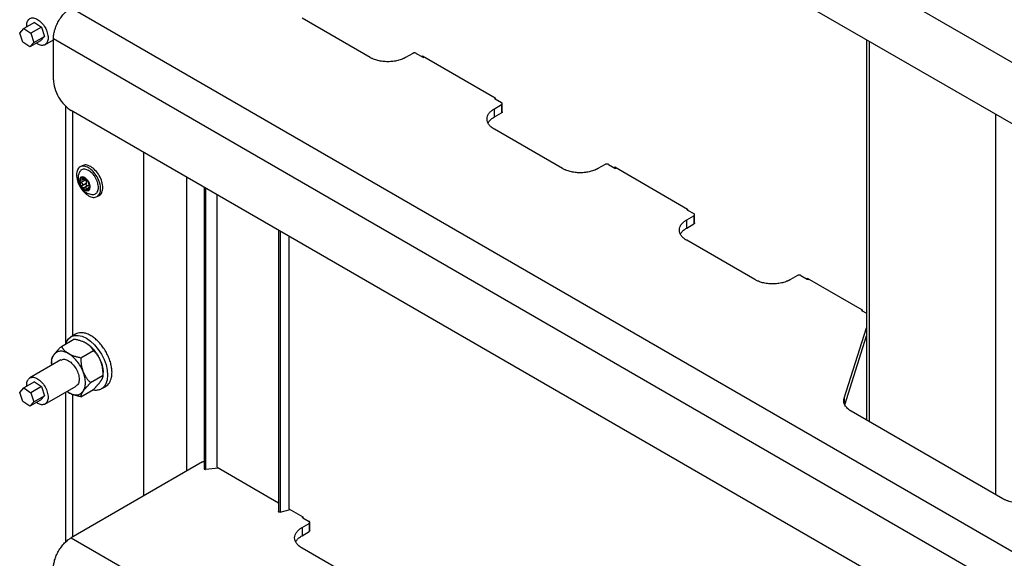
# Model space of a CAD drawing. Header units: millimetres. Extents: x -3787 to 418, y -511 to 3927.
# Tile 74 of 87: x -430 to -38, y 2704 to 2918. Entities that reach past the tile are written whole.
import ezdxf

# ---------------------------------------------------------------- set-up
doc = ezdxf.new("R2010")
doc.units = ezdxf.units.MM

msp = doc.modelspace()

# ---------------------------------------------------------------- linework, layer by layer
at = {"color": 7, "linetype": 'Continuous', "lineweight": 25}
for p, q in [((-416.46, 3121.65), (232.66, 2746.92)), ((225.59, 2726.51), (-409.39, 3093.08)), ((-409.39, 2922.96), (239.73, 2548.23)), ((-424.05, 2917.16), (-428.29, 2914.72)), ((-424.05, 2917.16), (-421.23, 2915.29)), ((-290.36, 2903.23), (-317.47, 2918.88)), ((-429.89, 2912.94), (-428.29, 2914.72)), ((-428.29, 2914.72), (-425.47, 2912.84)), ((-421.23, 2915.29), (-425.47, 2912.84)), ((-421.23, 2915.29), (-420.01, 2911.64)), ((-428.67, 2909.29), (-429.89, 2912.94)), ((-425.85, 2907.41), (-428.67, 2909.29)), ((-421.6, 2909.86), (-425.85, 2907.41)), ((-425.47, 2912.84), (-424.25, 2909.19)), ((-424.25, 2909.19), (-420.01, 2911.64)), ((-420.01, 2911.64), (-421.6, 2909.86)), ((-419.83, 2908.32), (-416.46, 2910.26)), ((-416.46, 2910.72), (232.66, 2535.98)), ((-416.46, 2894.38), (-416.46, 2910.72)), ((-92.72, 2910.27), (-92.72, 2758.93)), ((-424.25, 2909.19), (-425.85, 2907.41)), ((-273.39, 2904.87), (-276.22, 2903.23)), ((-271.98, 2904.87), (-269.5, 2903.44)), ((-269.5, 2903.85), (-240.51, 2887.11)), ((-269.5, 2903.44), (-269.5, 2903.85)), ((-269.5, 2903.44), (-269.15, 2903.23)), ((-268.79, 2903.44), (-269.15, 2903.23)), ((-240.86, 2886.9), (-240.51, 2887.11)), ((-240.86, 2886.9), (-240.51, 2886.7)), ((-240.51, 2887.11), (-240.51, 2886.7)), ((-240.51, 2886.7), (-238.04, 2885.27)), ((-411.61, 2883.87), (-411.61, 2789.16)), ((225.59, 2515.57), (-409.39, 2882.14)), ((-240.86, 2882.82), (-238.04, 2884.46)), ((-240.86, 2879.56), (-240.86, 2882.82)), ((-238.04, 2884.46), (-238.04, 2881.19)), ((-237.74, 2881.6), (-237.74, 2884.86)), ((-240.86, 2879.56), (-238.04, 2881.19)), ((-213.76, 2859.01), (-240.86, 2874.66)), ((-380.4, 2728.76), (-380.4, 2865.4)), ((-405.01, 2860.12), (-405.86, 2859.63)), ((-196.79, 2860.64), (-199.62, 2859.01)), ((-195.37, 2860.64), (-192.9, 2859.22)), ((-192.9, 2859.63), (-163.91, 2842.89)), ((-192.9, 2859.22), (-192.9, 2859.63)), ((-192.9, 2859.22), (-192.55, 2859.01)), ((-192.19, 2859.21), (-192.55, 2859.01)), ((-404.98, 2854.48), (-404.18, 2854.95)), ((-403.35, 2854.57), (-403.33, 2854.58)), ((-363.43, 2855.6), (-363.43, 2738.56)), ((-403.85, 2854.34), (-405.41, 2853.44)), ((-404.96, 2852.27), (-403.4, 2853.17)), ((-402.65, 2852.29), (-404.23, 2851.38)), ((-402.03, 2851.79), (-402.33, 2851.62)), ((-356.47, 2851.59), (-356.47, 2739.56)), ((-399.06, 2847.85), (-398.21, 2848.34)), ((-351.31, 2740.13), (-351.31, 2848.61)), ((-164.26, 2842.68), (-163.91, 2842.88)), ((-164.26, 2842.68), (-163.91, 2842.48)), ((-163.91, 2842.89), (-163.91, 2842.48)), ((-164.26, 2838.6), (-161.43, 2840.23)), ((-163.91, 2842.48), (-161.43, 2841.05)), ((-161.43, 2840.23), (-161.43, 2836.97)), ((-161.14, 2837.38), (-161.14, 2840.64)), ((-164.26, 2835.33), (-164.26, 2838.6)), ((-164.26, 2835.33), (-161.43, 2836.97)), ((-326.83, 2834.48), (-326.83, 2722.5)), ((-322.68, 2832.08), (-322.68, 2723.6)), ((-137.16, 2814.79), (-164.26, 2830.44)), ((-120.18, 2816.42), (-123.01, 2814.79)), ((-118.77, 2816.42), (-116.3, 2815)), ((-116.3, 2815.4), (-94.38, 2802.75)), ((-116.3, 2815), (-116.3, 2815.4)), ((-116.3, 2815), (-115.94, 2814.79)), ((-115.59, 2814.99), (-115.94, 2814.79)), ((-94.73, 2802.54), (-94.38, 2802.74)), ((-94.73, 2802.54), (-94.38, 2802.34)), ((-94.38, 2802.75), (-94.38, 2802.34)), ((-94.38, 2802.34), (-92.72, 2801.38)), ((-101.57, 2767.56), (-92.72, 2795.66)), ((-407.61, 2793.09), (-409.38, 2792.07)), ((-101.34, 2765.01), (-92.72, 2792.39)), ((-413.29, 2788.2), (-408.3, 2791.08)), ((-405.53, 2783.72), (-400.54, 2786.6)), ((-413.45, 2782.8), (-425.83, 2775.65)), ((-417.17, 2782.68), (-417.17, 2781.47)), ((-396.66, 2776.6), (-401.66, 2773.72)), ((-396.66, 2776.6), (-396.66, 2777.81)), ((-424.05, 2774.11), (-428.29, 2771.66)), ((-421.23, 2772.23), (-425.47, 2769.78)), ((-424.05, 2774.11), (-421.23, 2772.23)), ((-421.23, 2772.23), (-420.01, 2768.58)), ((-419.83, 2765.26), (-407.45, 2772.4)), ((-397.38, 2771.29), (-395.61, 2772.31)), ((-429.89, 2769.88), (-428.29, 2771.66)), ((-428.67, 2766.23), (-429.89, 2769.88)), ((-428.29, 2771.66), (-425.47, 2769.78)), ((-425.47, 2769.78), (-424.25, 2766.13)), ((-424.25, 2766.13), (-420.01, 2768.58)), ((-420.01, 2768.58), (-421.6, 2766.8)), ((-411.61, 2770), (-411.61, 2710.29)), ((-410.45, 2769.84), (-411.09, 2770.31)), ((-405.53, 2768.2), (-400.54, 2771.09)), ((-425.85, 2764.36), (-428.67, 2766.23)), ((-421.6, 2766.8), (-425.85, 2764.36)), ((-424.25, 2766.13), (-425.85, 2764.36)), ((-38.33, 2727.53), (-98.8, 2762.44)), ((-357.07, 2742.23), (-409.39, 2712.02)), ((-350.71, 2739.78), (-355.89, 2739.27)), ((-351.31, 2740.13), (-326.83, 2726)), ((-326.12, 2722.19), (-322.2, 2723.33)), ((-322.68, 2723.6), (-317.11, 2720.39)), ((-317.47, 2720.19), (-317.11, 2720.39)), ((-317.47, 2720.19), (-317.11, 2719.98)), ((-317.47, 2716.1), (-314.64, 2717.74)), ((-317.11, 2720.39), (-317.11, 2719.98)), ((-317.11, 2719.98), (-314.64, 2718.55)), ((-314.64, 2717.74), (-314.64, 2714.47)), ((-314.35, 2714.88), (-314.35, 2718.15)), ((-317.47, 2716.1), (-317.47, 2712.84)), ((-317.47, 2712.84), (-314.64, 2714.47)), ((-409.39, 2712.02), (239.73, 2337.29)), ((-290.36, 2692.29), (-317.47, 2707.94))]:
    msp.add_line(p, q, dxfattribs=at)
at = {"color": 8, "linetype": 'Continuous', "lineweight": 25}
for p, q in [((-91.55, 2758.25), (-91.55, 2909.59)), ((-408.68, 2792.48), (-408.68, 2881.73)), ((-41.34, 2880.61), (-41.34, 2729.27)), ((-404.61, 2855.24), (-404.96, 2855.03)), ((-403.33, 2850.85), (-402.51, 2851.33)), ((-355.89, 2851.25), (-355.89, 2739.27)), ((-326.12, 2834.06), (-326.12, 2722.19)), ((-408.68, 2712.43), (-408.68, 2769.08)), ((-101.57, 2767.56), (-101.57, 2765.72))]:
    msp.add_line(p, q, dxfattribs=at)
at = {"color": 7, "linetype": 'Continuous', "lineweight": 25, "flags": 128}
msp.add_lwpolyline([(-411.43, 2789.27), (-411.19, 2790.01), (-410.4, 2791.24), (-409.33, 2792.1), (-408.04, 2792.56), (-406.57, 2792.6), (-404.97, 2792.22), (-403.31, 2791.44), (-401.66, 2790.28), (-400.07, 2788.79), (-398.61, 2787.03), (-397.33, 2785.07), (-396.29, 2782.97), (-395.52, 2780.82), (-395.05, 2778.71), (-394.9, 2776.71), (-395.07, 2774.9), (-395.07, 2774.9)], dxfattribs=at)
at = {"color": 7, "linetype": 'Continuous', "lineweight": 25}
for points, knots in [([(-416.46, 2910.72), (-416.46, 2910.8), (-416.46, 2910.97), (-416.45, 2911.22), (-416.43, 2911.48), (-416.41, 2911.74), (-416.38, 2912), (-416.32, 2912.46), (-416.2, 2913.13), (-415.97, 2914.02), (-415.68, 2914.93), (-415.19, 2916.17), (-414.43, 2917.71), (-413.48, 2919.14), (-412.65, 2920.18), (-412.01, 2920.89), (-411.35, 2921.53), (-410.76, 2922.02), (-410.25, 2922.41), (-409.82, 2922.7), (-409.54, 2922.88), (-409.39, 2922.96)], [0, 0, 0, 0, 0.019453, 0.038872, 0.058275, 0.077679, 0.097104, 0.116567, 0.178313, 0.240094, 0.304415, 0.368769, 0.500007, 0.631244, 0.695565, 0.75992, 0.821667, 0.883447, 0.922314, 0.961117, 1, 1, 1, 1]), ([(-426.99, 2915.47), (-427.02, 2915.97), (-427.08, 2917.13), (-426.41, 2918.41), (-425.22, 2919.09), (-423.64, 2918.95), (-422.52, 2918.19), (-421.97, 2917.81)], [0, 0, 0, 0, 0.158875, 0.369156, 0.579437, 0.789719, 1, 1, 1, 1]), ([(-421.97, 2917.81), (-421.44, 2917.31), (-420.37, 2916.29), (-419.19, 2914.17), (-418.55, 2911.99), (-418.56, 2910.03), (-419.23, 2908.61), (-420.44, 2907.95), (-421.86, 2908.04), (-422.82, 2908.67), (-423.21, 2908.93)], [0, 0, 0, 0, 0.129649, 0.259298, 0.388947, 0.518596, 0.648245, 0.777894, 0.907543, 1, 1, 1, 1]), ([(-276.22, 2903.23), (-276.29, 2903.19), (-276.44, 2903.11), (-276.66, 2902.99), (-276.89, 2902.88), (-277.13, 2902.77), (-277.37, 2902.66), (-277.8, 2902.48), (-278.44, 2902.26), (-279.32, 2902), (-280.26, 2901.8), (-281.58, 2901.6), (-283.29, 2901.5), (-285, 2901.6), (-286.32, 2901.8), (-287.26, 2902), (-288.14, 2902.26), (-288.86, 2902.51), (-289.45, 2902.76), (-289.92, 2902.99), (-290.22, 2903.15), (-290.36, 2903.23)], [0, 0, 0, 0, 0.019453, 0.038872, 0.058275, 0.077679, 0.097104, 0.116567, 0.178313, 0.240094, 0.304415, 0.368769, 0.500007, 0.631244, 0.695565, 0.75992, 0.821667, 0.883447, 0.922314, 0.961117, 1, 1, 1, 1]), ([(-271.98, 2904.87), (-272, 2904.88), (-272.05, 2904.9), (-272.12, 2904.94), (-272.2, 2904.96), (-272.32, 2905), (-272.48, 2905.03), (-272.68, 2905.04), (-272.89, 2905.03), (-273.08, 2904.99), (-273.25, 2904.94), (-273.34, 2904.89), (-273.39, 2904.87)], [0, 0, 0, 0, 0.060259, 0.120021, 0.179824, 0.240208, 0.369998, 0.50013, 0.629921, 0.760053, 0.879943, 1, 1, 1, 1]), ([(-416.46, 2894.38), (-416.46, 2893.32), (-416.28, 2892.14), (-415.57, 2889.76), (-415.05, 2888.55), (-413.74, 2886.28), (-412.95, 2885.22), (-411.24, 2883.42), (-410.32, 2882.67), (-409.39, 2882.14)], [0, 0, 0, 0, 0.25, 0.25, 0.5, 0.5, 0.75, 0.75, 1, 1, 1, 1]), ([(-240.86, 2874.66), (-240.94, 2874.7), (-241.08, 2874.78), (-241.28, 2874.91), (-241.48, 2875.05), (-241.67, 2875.18), (-241.86, 2875.33), (-242.16, 2875.57), (-242.56, 2875.94), (-242.99, 2876.45), (-243.34, 2876.99), (-243.69, 2877.75), (-243.86, 2878.74), (-243.69, 2879.73), (-243.34, 2880.49), (-242.99, 2881.03), (-242.56, 2881.54), (-242.11, 2881.96), (-241.68, 2882.3), (-241.29, 2882.57), (-241.01, 2882.74), (-240.86, 2882.82)], [0, 0, 0, 0, 0.019453, 0.038872, 0.058275, 0.077679, 0.097104, 0.116567, 0.178313, 0.240094, 0.304415, 0.368769, 0.500007, 0.631244, 0.695565, 0.75992, 0.821667, 0.883447, 0.922314, 0.961117, 1, 1, 1, 1]), ([(-238.04, 2884.46), (-238.01, 2884.47), (-237.97, 2884.49), (-237.91, 2884.54), (-237.87, 2884.58), (-237.81, 2884.65), (-237.76, 2884.75), (-237.74, 2884.86), (-237.76, 2884.98), (-237.82, 2885.09), (-237.91, 2885.19), (-237.99, 2885.24), (-238.04, 2885.27)], [0, 0, 0, 0, 0.060259, 0.120021, 0.179824, 0.240208, 0.369998, 0.50013, 0.629921, 0.760053, 0.879943, 1, 1, 1, 1]), ([(-243.33, 2877.11), (-243.24, 2877.3), (-242.98, 2877.86), (-242.16, 2878.71), (-241.3, 2879.27), (-240.86, 2879.56)], [0, 0, 0, 0, 0.210103, 0.605051, 1, 1, 1, 1]), ([(-402.46, 2859.29), (-403.09, 2859.66), (-403.72, 2859.88), (-404.88, 2859.99), (-405.42, 2859.89), (-406.31, 2859.37), (-406.66, 2858.96), (-407.14, 2857.9), (-407.27, 2857.24), (-407.27, 2855.79), (-407.14, 2854.99), (-406.66, 2853.37), (-406.31, 2852.55), (-405.42, 2851.01), (-404.88, 2850.29), (-403.72, 2849.06), (-403.09, 2848.55), (-402.46, 2848.19)], [0, 0, 0, 0, 0.125, 0.125, 0.25, 0.25, 0.375, 0.375, 0.5, 0.5, 0.625, 0.625, 0.75, 0.75, 0.875, 0.875, 1, 1, 1, 1]), ([(-402.46, 2858.25), (-402.95, 2858.47), (-403.71, 2858.81), (-404.62, 2858.78), (-405.24, 2858.55), (-405.65, 2858.24), (-405.81, 2857.96), (-405.85, 2857.89)], [0, 0, 0, 0, 0.354755, 0.545725, 0.740748, 0.935772, 1, 1, 1, 1]), ([(-401.61, 2859.78), (-402.25, 2860.08), (-403.52, 2860.66), (-404.52, 2860.3), (-405.01, 2860.12)], [0, 0, 0, 0, 0.500051, 1, 1, 1, 1]), ([(-402.46, 2848.19), (-401.83, 2847.83), (-401.2, 2847.61), (-400.04, 2847.49), (-399.51, 2847.6), (-398.62, 2848.11), (-398.26, 2848.52), (-397.78, 2849.58), (-397.65, 2850.24), (-397.65, 2851.69), (-397.78, 2852.49), (-398.26, 2854.11), (-398.62, 2854.93), (-399.51, 2856.48), (-400.04, 2857.19), (-401.2, 2858.42), (-401.83, 2858.93), (-402.46, 2859.29)], [0, 0, 0, 0, 0.125, 0.125, 0.25, 0.25, 0.375, 0.375, 0.5, 0.5, 0.625, 0.625, 0.75, 0.75, 0.875, 0.875, 1, 1, 1, 1]), ([(-398.21, 2848.34), (-398.21, 2848.34), (-397.69, 2848.44), (-397.09, 2849.49), (-396.67, 2851.36), (-397.06, 2853.79), (-398.12, 2856.23), (-399.73, 2858.44), (-400.98, 2859.34), (-401.61, 2859.78)], [0, 0, 0, 0, 0.000034, 0.166695, 0.333356, 0.500017, 0.666678, 0.833339, 1, 1, 1, 1]), ([(-199.62, 2859.01), (-199.69, 2858.97), (-199.83, 2858.89), (-200.06, 2858.77), (-200.29, 2858.65), (-200.53, 2858.54), (-200.77, 2858.44), (-201.2, 2858.26), (-201.84, 2858.03), (-202.72, 2857.78), (-203.66, 2857.58), (-204.97, 2857.38), (-206.69, 2857.28), (-208.4, 2857.38), (-209.72, 2857.58), (-210.65, 2857.78), (-211.54, 2858.03), (-212.26, 2858.29), (-212.85, 2858.54), (-213.32, 2858.77), (-213.61, 2858.93), (-213.76, 2859.01)], [0, 0, 0, 0, 0.019453, 0.038872, 0.058275, 0.077679, 0.097104, 0.116567, 0.178313, 0.240094, 0.304415, 0.368769, 0.500007, 0.631244, 0.695565, 0.75992, 0.821667, 0.883447, 0.922314, 0.961117, 1, 1, 1, 1]), ([(-195.37, 2860.64), (-195.4, 2860.66), (-195.44, 2860.68), (-195.52, 2860.71), (-195.6, 2860.74), (-195.72, 2860.77), (-195.88, 2860.8), (-196.08, 2860.82), (-196.29, 2860.8), (-196.48, 2860.77), (-196.65, 2860.72), (-196.74, 2860.67), (-196.79, 2860.64)], [0, 0, 0, 0, 0.060259, 0.120021, 0.179824, 0.240208, 0.369998, 0.50013, 0.629921, 0.760053, 0.879943, 1, 1, 1, 1]), ([(-405.86, 2857.9), (-405.88, 2857.88), (-406.15, 2857.57), (-406.43, 2856.82), (-406.68, 2855.75), (-406.67, 2854.72), (-406.52, 2853.83), (-406.24, 2852.89), (-405.92, 2852.26), (-405.72, 2851.86)], [0, 0, 0, 0, 0.015032, 0.191821, 0.372601, 0.545058, 0.675359, 0.797167, 1, 1, 1, 1]), ([(-403.95, 2855.38), (-405.14, 2856.07), (-406.11, 2855.51), (-406.11, 2852.75), (-405.14, 2851.07), (-403.95, 2850.39)], [0, 0, 0, 0, 0.5, 0.5, 1, 1, 1, 1]), ([(-405.9, 2854.01), (-405.9, 2854.05), (-405.9, 2854.13), (-405.89, 2854.24), (-405.88, 2854.34), (-405.86, 2854.45), (-405.82, 2854.6), (-405.76, 2854.79), (-405.64, 2854.99), (-405.5, 2855.16), (-405.34, 2855.27), (-405.2, 2855.34), (-405.07, 2855.38), (-404.97, 2855.39), (-404.92, 2855.4)], [0, 0, 0, 0, 0.049249, 0.098316, 0.147332, 0.196427, 0.245731, 0.372789, 0.500023, 0.627081, 0.754315, 0.836273, 0.917965, 1, 1, 1, 1]), ([(-405.41, 2854.39), (-405.44, 2854.39), (-405.49, 2854.39), (-405.56, 2854.38), (-405.63, 2854.36), (-405.7, 2854.33), (-405.77, 2854.29), (-405.84, 2854.22), (-405.89, 2854.12), (-405.9, 2854.05), (-405.9, 2854.01)], [0, 0, 0, 0, 0.102247, 0.202107, 0.300825, 0.399709, 0.50007, 0.670267, 0.834894, 1, 1, 1, 1]), ([(-404.96, 2855.03), (-404.94, 2855.01), (-404.91, 2854.97), (-404.87, 2854.91), (-404.84, 2854.85), (-404.82, 2854.78), (-404.81, 2854.69), (-404.85, 2854.58), (-404.94, 2854.5), (-405.07, 2854.44), (-405.23, 2854.4), (-405.35, 2854.39), (-405.41, 2854.39)], [0, 0, 0, 0, 0.069648, 0.134488, 0.194606, 0.250112, 0.378893, 0.49918, 0.619982, 0.749324, 0.865167, 1, 1, 1, 1]), ([(-404.92, 2855.4), (-404.94, 2855.4), (-404.96, 2855.39), (-405, 2855.38), (-405.03, 2855.36), (-405.05, 2855.34), (-405.06, 2855.31), (-405.07, 2855.27), (-405.06, 2855.21), (-405.02, 2855.12), (-404.98, 2855.06), (-404.96, 2855.03)], [0, 0, 0, 0, 0.083058, 0.165265, 0.247352, 0.330072, 0.414184, 0.50043, 0.666593, 0.831108, 1, 1, 1, 1]), ([(-404.92, 2855.4), (-404.89, 2855.4), (-404.83, 2855.4), (-404.74, 2855.4), (-404.65, 2855.39), (-404.55, 2855.38), (-404.43, 2855.35), (-404.29, 2855.3), (-404.12, 2855.23), (-404, 2855.17), (-403.95, 2855.14)], [0, 0, 0, 0, 0.100225, 0.200067, 0.299801, 0.399704, 0.500049, 0.666829, 0.833053, 1, 1, 1, 1]), ([(-404.68, 2855.36), (-404.71, 2855.36), (-404.75, 2855.38), (-404.81, 2855.39), (-404.87, 2855.4), (-404.91, 2855.4), (-404.92, 2855.4)], [0, 0, 0, 0, 0.254015, 0.503467, 0.751189, 1, 1, 1, 1]), ([(-404.24, 2855.1), (-404.26, 2855.11), (-404.29, 2855.14), (-404.35, 2855.18), (-404.41, 2855.22), (-404.49, 2855.27), (-404.58, 2855.32), (-404.65, 2855.34), (-404.68, 2855.36)], [0, 0, 0, 0, 0.13406, 0.267042, 0.400106, 0.53445, 0.769681, 1, 1, 1, 1]), ([(-403.85, 2854.34), (-403.92, 2854.37), (-404.05, 2854.42), (-404.2, 2854.57), (-404.31, 2854.72), (-404.32, 2854.82), (-404.33, 2854.86)], [0, 0, 0, 0, 0.2851267, 0.5379472, 0.8128079, 1, 1, 1, 1]), ([(-403.64, 2854.7), (-403.65, 2854.71), (-403.69, 2854.73), (-403.75, 2854.76), (-403.81, 2854.8), (-403.87, 2854.84), (-403.96, 2854.9), (-404.09, 2854.98), (-404.19, 2855.06), (-404.24, 2855.1)], [0, 0, 0, 0, 0.094967, 0.192047, 0.291667, 0.394222, 0.500073, 0.731133, 1, 1, 1, 1]), ([(-403.95, 2850.39), (-402.75, 2849.7), (-401.78, 2850.26), (-401.78, 2853.01), (-402.75, 2854.69), (-403.95, 2855.38)], [0, 0, 0, 0, 0.5, 0.5, 1, 1, 1, 1]), ([(-403.95, 2855.14), (-403.91, 2855.12), (-403.84, 2855.08), (-403.74, 2855.01), (-403.64, 2854.93), (-403.54, 2854.86), (-403.42, 2854.75), (-403.28, 2854.62), (-403.12, 2854.45), (-403.02, 2854.33), (-402.97, 2854.27)], [0, 0, 0, 0, 0.100225, 0.200067, 0.299801, 0.399704, 0.500049, 0.666829, 0.833053, 1, 1, 1, 1]), ([(-403.33, 2854.58), (-403.34, 2854.57), (-403.35, 2854.57), (-403.37, 2854.57), (-403.39, 2854.57), (-403.43, 2854.59), (-403.48, 2854.61), (-403.55, 2854.65), (-403.61, 2854.68), (-403.64, 2854.7)], [0, 0, 0, 0, 0.13944, 0.269239, 0.389572, 0.500655, 0.67495, 0.840789, 1, 1, 1, 1]), ([(-403.16, 2854.48), (-403.17, 2854.48), (-403.19, 2854.5), (-403.22, 2854.53), (-403.24, 2854.55), (-403.28, 2854.57), (-403.31, 2854.58), (-403.33, 2854.58), (-403.33, 2854.58)], [0, 0, 0, 0, 0.115084, 0.230621, 0.347395, 0.466183, 0.733228, 1, 1, 1, 1]), ([(-402.97, 2854.27), (-402.99, 2854.29), (-403.02, 2854.33), (-403.07, 2854.39), (-403.11, 2854.43), (-403.14, 2854.46), (-403.16, 2854.48)], [0, 0, 0, 0, 0.248811, 0.496533, 0.745985, 1, 1, 1, 1]), ([(-400.57, 2848.73), (-400.49, 2848.73), (-400.16, 2848.73), (-399.69, 2848.94), (-399.17, 2849.35), (-398.7, 2850.13), (-398.46, 2851.43), (-398.7, 2853.01), (-399.17, 2854.33), (-399.68, 2855.35), (-400.31, 2856.29), (-401.22, 2857.38), (-401.97, 2857.9), (-402.46, 2858.25)], [0, 0, 0, 0, 0.026446, 0.104992, 0.183537, 0.260451, 0.403328, 0.546205, 0.623118, 0.701664, 0.780209, 0.857123, 1, 1, 1, 1]), ([(-404.92, 2851.5), (-404.95, 2851.53), (-405.01, 2851.6), (-405.09, 2851.72), (-405.17, 2851.83), (-405.25, 2851.95), (-405.36, 2852.14), (-405.5, 2852.4), (-405.64, 2852.73), (-405.76, 2853.07), (-405.83, 2853.36), (-405.87, 2853.61), (-405.89, 2853.81), (-405.9, 2853.95), (-405.9, 2854.01)], [0, 0, 0, 0, 0.049249, 0.098316, 0.147332, 0.196427, 0.245731, 0.372789, 0.500023, 0.627081, 0.754315, 0.836273, 0.917965, 1, 1, 1, 1]), ([(-405.9, 2854.01), (-405.9, 2853.99), (-405.9, 2853.95), (-405.88, 2853.89), (-405.86, 2853.84), (-405.83, 2853.78), (-405.8, 2853.72), (-405.74, 2853.65), (-405.66, 2853.57), (-405.54, 2853.49), (-405.45, 2853.45), (-405.41, 2853.44)], [0, 0, 0, 0, 0.083058, 0.165265, 0.247352, 0.330072, 0.414184, 0.50043, 0.666593, 0.831108, 1, 1, 1, 1]), ([(-405.72, 2851.86), (-405.47, 2851.47), (-405.11, 2850.92), (-404.46, 2850.23), (-403.85, 2849.71), (-403.05, 2849.21), (-402.13, 2848.85), (-401.28, 2848.67), (-400.75, 2848.72), (-400.57, 2848.74)], [0, 0, 0, 0, 0.212524, 0.298245, 0.440852, 0.589086, 0.747694, 0.91149, 1, 1, 1, 1]), ([(-405.41, 2853.44), (-405.38, 2853.42), (-405.31, 2853.4), (-405.23, 2853.35), (-405.15, 2853.31), (-405.05, 2853.23), (-404.94, 2853.12), (-404.85, 2852.96), (-404.81, 2852.78), (-404.82, 2852.6), (-404.87, 2852.42), (-404.92, 2852.32), (-404.96, 2852.27)], [0, 0, 0, 0, 0.069648, 0.134488, 0.194606, 0.250112, 0.378893, 0.49918, 0.619982, 0.749324, 0.865167, 1, 1, 1, 1]), ([(-404.92, 2851.5), (-404.94, 2851.51), (-404.96, 2851.55), (-405, 2851.61), (-405.02, 2851.67), (-405.04, 2851.74), (-405.06, 2851.81), (-405.07, 2851.9), (-405.06, 2852.02), (-405.02, 2852.15), (-404.98, 2852.23), (-404.96, 2852.27)], [0, 0, 0, 0, 0.080783, 0.162359, 0.244941, 0.328733, 0.413933, 0.500725, 0.653903, 0.820129, 1, 1, 1, 1]), ([(-402.97, 2850.37), (-403, 2850.37), (-403.06, 2850.36), (-403.15, 2850.37), (-403.24, 2850.37), (-403.34, 2850.39), (-403.48, 2850.42), (-403.69, 2850.49), (-403.95, 2850.62), (-404.21, 2850.79), (-404.43, 2850.98), (-404.62, 2851.15), (-404.78, 2851.32), (-404.87, 2851.44), (-404.92, 2851.5)], [0, 0, 0, 0, 0.049249, 0.098316, 0.147332, 0.196427, 0.245731, 0.372789, 0.500023, 0.627081, 0.754315, 0.836273, 0.917965, 1, 1, 1, 1]), ([(-404.24, 2851.38), (-404.26, 2851.37), (-404.3, 2851.34), (-404.36, 2851.32), (-404.42, 2851.3), (-404.48, 2851.29), (-404.54, 2851.29), (-404.62, 2851.3), (-404.72, 2851.33), (-404.83, 2851.4), (-404.89, 2851.46), (-404.92, 2851.5)], [0, 0, 0, 0, 0.091865, 0.180251, 0.26522, 0.346842, 0.425196, 0.500373, 0.67197, 0.837978, 1, 1, 1, 1]), ([(-404.24, 2851.38), (-404.21, 2851.39), (-404.16, 2851.42), (-404.08, 2851.46), (-404.01, 2851.48), (-403.92, 2851.49), (-403.83, 2851.49), (-403.73, 2851.47), (-403.67, 2851.44), (-403.64, 2851.43)], [0, 0, 0, 0, 0.13944, 0.269239, 0.389572, 0.500655, 0.67495, 0.840789, 1, 1, 1, 1]), ([(-403.4, 2853.17), (-403.38, 2853.2), (-403.35, 2853.25), (-403.31, 2853.33), (-403.28, 2853.42), (-403.26, 2853.53), (-403.25, 2853.68), (-403.29, 2853.86), (-403.38, 2854.02), (-403.51, 2854.15), (-403.67, 2854.26), (-403.79, 2854.31), (-403.85, 2854.34)], [0, 0, 0, 0, 0.069648, 0.134488, 0.194606, 0.250112, 0.378893, 0.49918, 0.619982, 0.749324, 0.865167, 1, 1, 1, 1]), ([(-403.64, 2851.43), (-403.62, 2851.42), (-403.59, 2851.4), (-403.54, 2851.36), (-403.5, 2851.31), (-403.46, 2851.26), (-403.41, 2851.17), (-403.36, 2851.04), (-403.34, 2850.92), (-403.33, 2850.85)], [0, 0, 0, 0, 0.094967, 0.192047, 0.291667, 0.394222, 0.500073, 0.731133, 1, 1, 1, 1]), ([(-403.4, 2853.17), (-403.41, 2853.15), (-403.43, 2853.11), (-403.46, 2853.04), (-403.48, 2852.98), (-403.5, 2852.91), (-403.5, 2852.85), (-403.5, 2852.73), (-403.47, 2852.57), (-403.37, 2852.39), (-403.22, 2852.25), (-403.06, 2852.2), (-402.91, 2852.19), (-402.79, 2852.22), (-402.72, 2852.26), (-402.68, 2852.28)], [0, 0, 0, 0, 0.046104, 0.090461, 0.133101, 0.17406, 0.213378, 0.2511, 0.37874, 0.501011, 0.622894, 0.750226, 0.826862, 0.910022, 1, 1, 1, 1]), ([(-403.33, 2850.85), (-403.33, 2850.83), (-403.32, 2850.77), (-403.3, 2850.69), (-403.28, 2850.62), (-403.25, 2850.56), (-403.2, 2850.49), (-403.14, 2850.42), (-403.06, 2850.37), (-403, 2850.37), (-402.97, 2850.37)], [0, 0, 0, 0, 0.102247, 0.202107, 0.300825, 0.399708, 0.500069, 0.670266, 0.834893, 1, 1, 1, 1]), ([(-402.97, 2854.27), (-402.94, 2854.24), (-402.88, 2854.16), (-402.8, 2854.05), (-402.72, 2853.93), (-402.65, 2853.81), (-402.53, 2853.63), (-402.4, 2853.37), (-402.25, 2853.04), (-402.14, 2852.7), (-402.06, 2852.41), (-402.02, 2852.16), (-402, 2851.95), (-402, 2851.82), (-402, 2851.76)], [0, 0, 0, 0, 0.049249, 0.098316, 0.147332, 0.196427, 0.245731, 0.372789, 0.500023, 0.627081, 0.754315, 0.836273, 0.917965, 1, 1, 1, 1]), ([(-402.62, 2853.68), (-402.62, 2853.7), (-402.63, 2853.72), (-402.65, 2853.77), (-402.67, 2853.82), (-402.7, 2853.87), (-402.75, 2853.95), (-402.81, 2854.05), (-402.89, 2854.16), (-402.94, 2854.24), (-402.97, 2854.27)], [0, 0, 0, 0, 0.1022468, 0.2021073, 0.300825, 0.3997087, 0.5000699, 0.6702666, 0.8348935, 1, 1, 1, 1]), ([(-402, 2851.76), (-402, 2851.72), (-402, 2851.64), (-402, 2851.53), (-402.02, 2851.42), (-402.04, 2851.32), (-402.07, 2851.17), (-402.14, 2850.98), (-402.25, 2850.78), (-402.4, 2850.61), (-402.55, 2850.5), (-402.7, 2850.43), (-402.83, 2850.39), (-402.92, 2850.37), (-402.97, 2850.37)], [0, 0, 0, 0, 0.049249, 0.098316, 0.147332, 0.196427, 0.245731, 0.372789, 0.500023, 0.627081, 0.754315, 0.836273, 0.917965, 1, 1, 1, 1]), ([(-402.97, 2850.37), (-402.96, 2850.37), (-402.93, 2850.38), (-402.89, 2850.39), (-402.85, 2850.42), (-402.81, 2850.45), (-402.77, 2850.49), (-402.73, 2850.56), (-402.68, 2850.65), (-402.64, 2850.78), (-402.63, 2850.87), (-402.62, 2850.92)], [0, 0, 0, 0, 0.083058, 0.165265, 0.247352, 0.330072, 0.414184, 0.50043, 0.666593, 0.831108, 1, 1, 1, 1]), ([(-402.08, 2852.33), (-402.09, 2852.34), (-402.13, 2852.36), (-402.19, 2852.38), (-402.25, 2852.39), (-402.31, 2852.39), (-402.4, 2852.39), (-402.53, 2852.36), (-402.63, 2852.31), (-402.68, 2852.28)], [0, 0, 0, 0, 0.094967, 0.192047, 0.291667, 0.394222, 0.500073, 0.731133, 1, 1, 1, 1]), ([(-402.16, 2852.52), (-402.17, 2852.54), (-402.19, 2852.59), (-402.22, 2852.67), (-402.25, 2852.75), (-402.29, 2852.85), (-402.35, 2853), (-402.41, 2853.17), (-402.48, 2853.34), (-402.54, 2853.48), (-402.59, 2853.6), (-402.61, 2853.65), (-402.62, 2853.68)], [0, 0, 0, 0, 0.069648, 0.134488, 0.194606, 0.250112, 0.378893, 0.49918, 0.619982, 0.749324, 0.865167, 1, 1, 1, 1]), ([(-402.62, 2850.92), (-402.61, 2850.95), (-402.6, 2851.02), (-402.58, 2851.11), (-402.56, 2851.2), (-402.53, 2851.31), (-402.48, 2851.43), (-402.41, 2851.55), (-402.35, 2851.62), (-402.28, 2851.64), (-402.22, 2851.63), (-402.18, 2851.58), (-402.16, 2851.56)], [0, 0, 0, 0, 0.069648, 0.134488, 0.194606, 0.250112, 0.378893, 0.49918, 0.619982, 0.749324, 0.865167, 1, 1, 1, 1]), ([(-402, 2851.76), (-402, 2851.78), (-402, 2851.82), (-402, 2851.88), (-402.01, 2851.95), (-402.02, 2852.01), (-402.03, 2852.08), (-402.05, 2852.18), (-402.08, 2852.29), (-402.12, 2852.41), (-402.15, 2852.48), (-402.16, 2852.52)], [0, 0, 0, 0, 0.083058, 0.165265, 0.247352, 0.330072, 0.414184, 0.50043, 0.666593, 0.831108, 1, 1, 1, 1]), ([(-402.16, 2851.56), (-402.16, 2851.55), (-402.14, 2851.53), (-402.11, 2851.51), (-402.09, 2851.51), (-402.07, 2851.51), (-402.04, 2851.53), (-402.02, 2851.57), (-402, 2851.65), (-402, 2851.72), (-402, 2851.76)], [0, 0, 0, 0, 0.102247, 0.202107, 0.300825, 0.399709, 0.50007, 0.670267, 0.834894, 1, 1, 1, 1]), ([(-161.43, 2840.23), (-161.41, 2840.25), (-161.37, 2840.27), (-161.31, 2840.32), (-161.26, 2840.36), (-161.2, 2840.43), (-161.15, 2840.52), (-161.13, 2840.64), (-161.15, 2840.76), (-161.21, 2840.87), (-161.31, 2840.97), (-161.39, 2841.02), (-161.43, 2841.05)], [0, 0, 0, 0, 0.060259, 0.120021, 0.179824, 0.240208, 0.369998, 0.50013, 0.629921, 0.760053, 0.879943, 1, 1, 1, 1]), ([(-164.26, 2830.44), (-164.33, 2830.48), (-164.47, 2830.56), (-164.68, 2830.69), (-164.88, 2830.83), (-165.07, 2830.96), (-165.25, 2831.1), (-165.56, 2831.35), (-165.95, 2831.72), (-166.39, 2832.23), (-166.74, 2832.77), (-167.08, 2833.53), (-167.26, 2834.52), (-167.08, 2835.51), (-166.74, 2836.27), (-166.39, 2836.81), (-165.95, 2837.32), (-165.51, 2837.74), (-165.07, 2838.08), (-164.68, 2838.35), (-164.4, 2838.52), (-164.26, 2838.6)], [0, 0, 0, 0, 0.019453, 0.038872, 0.058275, 0.077679, 0.097104, 0.116567, 0.178313, 0.240094, 0.304415, 0.368769, 0.500007, 0.631244, 0.695565, 0.75992, 0.821667, 0.883447, 0.922314, 0.961117, 1, 1, 1, 1]), ([(-166.73, 2832.89), (-166.64, 2833.08), (-166.38, 2833.64), (-165.56, 2834.49), (-164.69, 2835.05), (-164.26, 2835.33)], [0, 0, 0, 0, 0.210103, 0.605051, 1, 1, 1, 1]), ([(-118.77, 2816.42), (-118.79, 2816.43), (-118.84, 2816.46), (-118.91, 2816.49), (-118.99, 2816.52), (-119.11, 2816.55), (-119.27, 2816.58), (-119.48, 2816.59), (-119.68, 2816.58), (-119.87, 2816.55), (-120.04, 2816.49), (-120.14, 2816.45), (-120.18, 2816.42)], [0, 0, 0, 0, 0.060259, 0.1200207, 0.1798243, 0.2402078, 0.3699983, 0.5001303, 0.629921, 0.7600531, 0.8799433, 1, 1, 1, 1]), ([(-123.01, 2814.79), (-123.09, 2814.75), (-123.23, 2814.66), (-123.46, 2814.55), (-123.69, 2814.43), (-123.92, 2814.32), (-124.17, 2814.22), (-124.6, 2814.04), (-125.23, 2813.81), (-126.12, 2813.56), (-127.05, 2813.36), (-128.37, 2813.16), (-130.08, 2813.06), (-131.8, 2813.16), (-133.12, 2813.36), (-134.05, 2813.56), (-134.93, 2813.81), (-135.66, 2814.07), (-136.25, 2814.32), (-136.72, 2814.54), (-137.01, 2814.71), (-137.16, 2814.79)], [0, 0, 0, 0, 0.019453, 0.038872, 0.058275, 0.077679, 0.097104, 0.116567, 0.178313, 0.240094, 0.304415, 0.368769, 0.500007, 0.631244, 0.695565, 0.75992, 0.821667, 0.883447, 0.922314, 0.961117, 1, 1, 1, 1]), ([(-393.3, 2775.92), (-393.23, 2776.43), (-393.08, 2777.46), (-393.17, 2779.21), (-393.5, 2781.05), (-394.07, 2782.95), (-394.87, 2784.83), (-395.86, 2786.66), (-397.03, 2788.36), (-398.33, 2789.9), (-399.73, 2791.22), (-401.19, 2792.29), (-402.66, 2793.08), (-404.09, 2793.56), (-405.45, 2793.71), (-406.65, 2793.57), (-407.3, 2793.23), (-407.6, 2793.07)], [0, 0, 0, 0, 0.067376, 0.134753, 0.202129, 0.269505, 0.336881, 0.404258, 0.471634, 0.53901, 0.606386, 0.673763, 0.741139, 0.808515, 0.875891, 0.943268, 1, 1, 1, 1]), ([(-416.27, 2784.84), (-416.24, 2784.88), (-416.17, 2784.98), (-416.06, 2785.12), (-415.95, 2785.27), (-415.83, 2785.43), (-415.64, 2785.66), (-415.36, 2786), (-414.99, 2786.42), (-414.6, 2786.84), (-414.19, 2787.28), (-413.76, 2787.73), (-413.45, 2788.04), (-413.29, 2788.2)], [0, 0, 0, 0, 0.048847, 0.097698, 0.146681, 0.195921, 0.245541, 0.372283, 0.501379, 0.620543, 0.742811, 0.869049, 1, 1, 1, 1]), ([(-413.29, 2788.2), (-413.24, 2788.12), (-413.15, 2787.96), (-413, 2787.73), (-412.85, 2787.5), (-412.69, 2787.29), (-412.52, 2787.08), (-412.34, 2786.87), (-412.1, 2786.61), (-411.79, 2786.31), (-411.42, 2786), (-411.08, 2785.75), (-410.78, 2785.55), (-410.56, 2785.42), (-410.45, 2785.36)], [0, 0, 0, 0, 0.075958, 0.150258, 0.223026, 0.294404, 0.364543, 0.433612, 0.50179, 0.630049, 0.756002, 0.837959, 0.919102, 1, 1, 1, 1]), ([(-403.38, 2789.44), (-403.45, 2789.48), (-403.59, 2789.56), (-403.8, 2789.67), (-404.02, 2789.78), (-404.24, 2789.88), (-404.59, 2790.03), (-405.06, 2790.22), (-405.66, 2790.43), (-406.29, 2790.61), (-406.93, 2790.78), (-407.6, 2790.94), (-408.06, 2791.03), (-408.3, 2791.08)], [0, 0, 0, 0, 0.050324, 0.100597, 0.150956, 0.201537, 0.252473, 0.375657, 0.501384, 0.62054, 0.742805, 0.869044, 1, 1, 1, 1]), ([(-400.54, 2786.6), (-400.59, 2786.68), (-400.68, 2786.84), (-400.83, 2787.07), (-400.98, 2787.29), (-401.15, 2787.51), (-401.31, 2787.72), (-401.49, 2787.92), (-401.73, 2788.18), (-402.04, 2788.48), (-402.4, 2788.78), (-402.74, 2789.03), (-403.05, 2789.24), (-403.27, 2789.37), (-403.38, 2789.44)], [0, 0, 0, 0, 0.075954, 0.15025, 0.223017, 0.294394, 0.364535, 0.433606, 0.501788, 0.62778, 0.751437, 0.834899, 0.917554, 1, 1, 1, 1]), ([(-403.38, 2789.44), (-403.31, 2789.4), (-403.16, 2789.31), (-402.95, 2789.17), (-402.73, 2789.03), (-402.52, 2788.88), (-402.31, 2788.72), (-402.09, 2788.55), (-401.88, 2788.38), (-401.45, 2788.01), (-400.82, 2787.4), (-400.01, 2786.47), (-399.27, 2785.47), (-398.71, 2784.58), (-398.31, 2783.85), (-398.04, 2783.31), (-397.79, 2782.76), (-397.64, 2782.39), (-397.56, 2782.2)], [0, 0, 0, 0, 0.030823, 0.061552, 0.092219, 0.122855, 0.153494, 0.184165, 0.214902, 0.245736, 0.37285, 0.500016, 0.62713, 0.754295, 0.81584, 0.877135, 0.938436, 1, 1, 1, 1]), ([(-417.09, 2780.7), (-417.12, 2780.96), (-417.25, 2781.94), (-417.02, 2783.43), (-416.52, 2784.37), (-416.27, 2784.84)], [0, 0, 0, 0, 0.154112, 0.577056, 1, 1, 1, 1]), ([(-417.17, 2782.68), (-417.17, 2782.72), (-417.17, 2782.79), (-417.16, 2782.92), (-417.14, 2783.04), (-417.11, 2783.17), (-417.07, 2783.3), (-417.03, 2783.44), (-416.96, 2783.63), (-416.86, 2783.87), (-416.72, 2784.14), (-416.57, 2784.39), (-416.43, 2784.61), (-416.32, 2784.76), (-416.27, 2784.84)], [0, 0, 0, 0, 0.075958, 0.150258, 0.223026, 0.294404, 0.364543, 0.433612, 0.50179, 0.630049, 0.756002, 0.837959, 0.919102, 1, 1, 1, 1]), ([(-413.81, 2786.26), (-414.32, 2786.21), (-414.79, 2786.07), (-415.62, 2785.59), (-415.98, 2785.25), (-416.27, 2784.84)], [0, 0, 0, 0, 0.5, 0.5, 1, 1, 1, 1]), ([(-410.45, 2785.36), (-411.04, 2785.69), (-411.62, 2785.94), (-412.76, 2786.25), (-413.3, 2786.3), (-413.81, 2786.26)], [0, 0, 0, 0, 0.5, 0.5, 1, 1, 1, 1]), ([(-410.45, 2785.36), (-410.39, 2785.32), (-410.25, 2785.24), (-410.05, 2785.13), (-409.83, 2785.03), (-409.61, 2784.93), (-409.27, 2784.77), (-408.79, 2784.58), (-408.18, 2784.37), (-407.55, 2784.18), (-406.91, 2784.01), (-406.24, 2783.86), (-405.77, 2783.76), (-405.53, 2783.72)], [0, 0, 0, 0, 0.048847, 0.097698, 0.146681, 0.195921, 0.245541, 0.372283, 0.501379, 0.620543, 0.742811, 0.869049, 1, 1, 1, 1]), ([(-404.63, 2778.12), (-404.93, 2778.88), (-405.29, 2779.62), (-406.12, 2781.06), (-406.59, 2781.75), (-407.6, 2783.01), (-408.15, 2783.59), (-409.28, 2784.59), (-409.87, 2785.02), (-410.45, 2785.36)], [0, 0, 0, 0, 0.25, 0.25, 0.5, 0.5, 0.75, 0.75, 1, 1, 1, 1]), ([(-397.56, 2782.2), (-397.6, 2782.29), (-397.67, 2782.46), (-397.78, 2782.72), (-397.89, 2782.97), (-398.01, 2783.22), (-398.2, 2783.58), (-398.48, 2784.05), (-398.84, 2784.6), (-399.23, 2785.13), (-399.64, 2785.63), (-400.07, 2786.12), (-400.38, 2786.44), (-400.54, 2786.6)], [0, 0, 0, 0, 0.0498159, 0.0996107, 0.1495181, 0.1996703, 0.2501973, 0.3736251, 0.4994361, 0.619043, 0.7417751, 0.8685094, 1, 1, 1, 1]), ([(-413.39, 2782.7), (-413.2, 2782.83), (-412.63, 2783.22), (-411.25, 2783.02), (-410.14, 2782.27), (-409.59, 2781.9)], [0, 0, 0, 0, 0.206277, 0.603139, 1, 1, 1, 1]), ([(-409.59, 2781.9), (-409.06, 2781.39), (-408, 2780.37), (-406.82, 2778.25), (-406.17, 2776.07), (-406.2, 2774.15), (-406.69, 2772.86), (-407.31, 2772.59), (-407.51, 2772.5)], [0, 0, 0, 0, 0.182474, 0.364948, 0.547422, 0.729897, 0.912371, 1, 1, 1, 1]), ([(-405.53, 2783.72), (-405.53, 2783.57), (-405.53, 2783.29), (-405.52, 2782.86), (-405.5, 2782.45), (-405.48, 2782.04), (-405.44, 2781.64), (-405.4, 2781.25), (-405.33, 2780.75), (-405.22, 2780.14), (-405.08, 2779.51), (-404.93, 2778.99), (-404.79, 2778.55), (-404.69, 2778.26), (-404.63, 2778.12)], [0, 0, 0, 0, 0.075767, 0.149883, 0.222476, 0.293685, 0.363661, 0.432569, 0.50059, 0.629173, 0.755436, 0.837586, 0.918917, 1, 1, 1, 1]), ([(-396.66, 2776.6), (-396.66, 2776.75), (-396.67, 2777.03), (-396.68, 2777.46), (-396.7, 2777.87), (-396.72, 2778.28), (-396.76, 2778.68), (-396.8, 2779.07), (-396.87, 2779.57), (-396.97, 2780.16), (-397.11, 2780.78), (-397.26, 2781.31), (-397.4, 2781.76), (-397.51, 2782.06), (-397.56, 2782.2)], [0, 0, 0, 0, 0.075738, 0.149829, 0.222398, 0.293585, 0.363542, 0.432433, 0.500438, 0.62602, 0.749073, 0.833237, 0.916674, 1, 1, 1, 1]), ([(-397.56, 2782.2), (-397.53, 2782.11), (-397.46, 2781.92), (-397.36, 2781.64), (-397.27, 2781.36), (-397.18, 2781.09), (-397.1, 2780.81), (-397.03, 2780.53), (-396.96, 2780.26), (-396.89, 2779.92), (-396.81, 2779.53), (-396.75, 2779.09), (-396.7, 2778.65), (-396.67, 2778.22), (-396.67, 2777.94), (-396.66, 2777.8)], [0, 0, 0, 0, 0.061625, 0.123062, 0.184374, 0.245626, 0.30688, 0.368202, 0.429655, 0.491302, 0.593299, 0.694877, 0.796326, 0.897937, 1, 1, 1, 1]), ([(-426.99, 2772.41), (-427.02, 2772.91), (-427.08, 2774.07), (-426.41, 2775.35), (-425.22, 2776.03), (-423.64, 2775.89), (-422.52, 2775.14), (-421.97, 2774.76)], [0, 0, 0, 0, 0.158875, 0.369156, 0.579437, 0.789719, 1, 1, 1, 1]), ([(-404.63, 2778.12), (-404.6, 2778.04), (-404.53, 2777.87), (-404.43, 2777.62), (-404.31, 2777.37), (-404.19, 2777.13), (-404, 2776.76), (-403.73, 2776.28), (-403.36, 2775.72), (-402.97, 2775.19), (-402.56, 2774.69), (-402.12, 2774.2), (-401.81, 2773.88), (-401.66, 2773.72)], [0, 0, 0, 0, 0.04868, 0.097365, 0.14618, 0.195249, 0.244695, 0.370973, 0.499581, 0.619161, 0.74186, 0.868556, 1, 1, 1, 1]), ([(-404.63, 2770.36), (-404.34, 2770.78), (-404.12, 2771.28), (-403.81, 2772.41), (-403.73, 2773.04), (-403.73, 2774.4), (-403.81, 2775.12), (-404.12, 2776.6), (-404.34, 2777.36), (-404.63, 2778.12)], [0, 0, 0, 0, 0.25, 0.25, 0.5, 0.5, 0.75, 0.75, 1, 1, 1, 1]), ([(-397.56, 2774.44), (-397.53, 2774.49), (-397.46, 2774.59), (-397.37, 2774.73), (-397.28, 2774.86), (-397.2, 2775), (-397.09, 2775.19), (-396.97, 2775.43), (-396.85, 2775.7), (-396.76, 2775.95), (-396.71, 2776.18), (-396.67, 2776.4), (-396.67, 2776.54), (-396.66, 2776.6)], [0, 0, 0, 0, 0.050324, 0.100597, 0.150956, 0.201537, 0.252473, 0.375657, 0.501384, 0.62054, 0.742806, 0.869044, 1, 1, 1, 1]), ([(-421.97, 2774.76), (-421.44, 2774.25), (-420.37, 2773.23), (-419.19, 2771.11), (-418.55, 2768.93), (-418.56, 2766.98), (-419.23, 2765.55), (-420.44, 2764.89), (-421.86, 2764.98), (-422.82, 2765.61), (-423.21, 2765.88)], [0, 0, 0, 0, 0.129649, 0.2592979, 0.3889469, 0.5185958, 0.6482448, 0.7778937, 0.9075427, 1, 1, 1, 1]), ([(-401.66, 2773.72), (-401.75, 2773.63), (-401.93, 2773.45), (-402.19, 2773.18), (-402.44, 2772.92), (-402.68, 2772.67), (-402.92, 2772.42), (-403.14, 2772.18), (-403.41, 2771.88), (-403.73, 2771.51), (-404.04, 2771.15), (-404.28, 2770.85), (-404.47, 2770.6), (-404.58, 2770.44), (-404.63, 2770.36)], [0, 0, 0, 0, 0.075958, 0.150258, 0.223026, 0.294404, 0.364543, 0.433612, 0.50179, 0.630049, 0.756002, 0.837959, 0.919102, 1, 1, 1, 1]), ([(-395.07, 2774.9), (-395.22, 2774.36), (-395.5, 2773.28), (-396.32, 2772.07), (-397.39, 2771.19), (-398.7, 2770.75), (-399.87, 2770.65), (-400.62, 2770.86), (-400.84, 2770.91)], [0, 0, 0, 0, 0.185041, 0.370082, 0.555122, 0.740163, 0.925204, 1, 1, 1, 1]), ([(-400.54, 2771.09), (-400.45, 2771.18), (-400.27, 2771.36), (-400.01, 2771.63), (-399.76, 2771.89), (-399.51, 2772.14), (-399.28, 2772.39), (-399.06, 2772.63), (-398.79, 2772.93), (-398.47, 2773.28), (-398.17, 2773.65), (-397.93, 2773.95), (-397.74, 2774.2), (-397.62, 2774.36), (-397.56, 2774.44)], [0, 0, 0, 0, 0.0759536, 0.1502501, 0.2230168, 0.2943939, 0.3645348, 0.4336062, 0.5017882, 0.6277798, 0.7514368, 0.8348995, 0.9175538, 1, 1, 1, 1]), ([(-395.62, 2772.32), (-395.08, 2772.72), (-393.99, 2773.54), (-393.54, 2775.12), (-393.3, 2775.92)], [0, 0, 0, 0, 0.494357, 1, 1, 1, 1]), ([(-410.45, 2769.84), (-409.87, 2769.5), (-409.28, 2769.25), (-408.15, 2768.95), (-407.6, 2768.9), (-406.59, 2768.99), (-406.12, 2769.13), (-405.29, 2769.61), (-404.93, 2769.95), (-404.63, 2770.36)], [0, 0, 0, 0, 0.25, 0.25, 0.5, 0.5, 0.75, 0.75, 1, 1, 1, 1]), ([(-405.53, 2768.2), (-405.67, 2768.23), (-405.94, 2768.28), (-406.34, 2768.37), (-406.73, 2768.46), (-407.11, 2768.55), (-407.47, 2768.65), (-407.83, 2768.75), (-408.27, 2768.89), (-408.8, 2769.07), (-409.33, 2769.28), (-409.77, 2769.48), (-410.12, 2769.66), (-410.34, 2769.78), (-410.45, 2769.84)], [0, 0, 0, 0, 0.075958, 0.150258, 0.223026, 0.294404, 0.364543, 0.433612, 0.50179, 0.630049, 0.756002, 0.837959, 0.919102, 1, 1, 1, 1]), ([(-404.63, 2770.36), (-404.67, 2770.32), (-404.73, 2770.22), (-404.82, 2770.09), (-404.91, 2769.95), (-404.98, 2769.82), (-405.1, 2769.63), (-405.23, 2769.39), (-405.35, 2769.11), (-405.43, 2768.86), (-405.49, 2768.63), (-405.53, 2768.41), (-405.53, 2768.27), (-405.53, 2768.2)], [0, 0, 0, 0, 0.048847, 0.097698, 0.146681, 0.195921, 0.245541, 0.372283, 0.501379, 0.620543, 0.742811, 0.869049, 1, 1, 1, 1]), ([(-98.8, 2762.44), (-98.87, 2762.48), (-99.01, 2762.56), (-99.21, 2762.69), (-99.41, 2762.82), (-99.59, 2762.95), (-99.77, 2763.09), (-99.94, 2763.23), (-100.11, 2763.37), (-100.43, 2763.67), (-100.86, 2764.14), (-101.3, 2764.8), (-101.59, 2765.48), (-101.71, 2766.07), (-101.74, 2766.53), (-101.72, 2766.87), (-101.67, 2767.22), (-101.6, 2767.44), (-101.57, 2767.56)], [0, 0, 0, 0, 0.030888, 0.061696, 0.092451, 0.12318, 0.153911, 0.184671, 0.215487, 0.246387, 0.373173, 0.500013, 0.6268, 0.75364, 0.815329, 0.876807, 0.938291, 1, 1, 1, 1]), ([(-357.07, 2742.23), (-356.96, 2742.28), (-356.79, 2742.36), (-356.56, 2742.38), (-356.47, 2742.39)], [0, 0, 0, 0, 0.584896, 1, 1, 1, 1]), ([(-356.47, 2739.56), (-356.47, 2739.55), (-356.47, 2739.51), (-356.44, 2739.45), (-356.38, 2739.38), (-356.28, 2739.32), (-356.16, 2739.29), (-356.02, 2739.26), (-355.93, 2739.27), (-355.89, 2739.27)], [0, 0, 0, 0, 0.049152, 0.207627, 0.366101, 0.524576, 0.683051, 0.841525, 1, 1, 1, 1]), ([(-29.47, 2725.93), (-29.57, 2725.92), (-29.76, 2725.9), (-30.06, 2725.88), (-30.35, 2725.86), (-30.65, 2725.85), (-30.95, 2725.84), (-31.24, 2725.84), (-31.54, 2725.84), (-32.15, 2725.86), (-33.06, 2725.92), (-34.25, 2726.09), (-35.39, 2726.34), (-36.29, 2726.62), (-36.97, 2726.87), (-37.44, 2727.07), (-37.9, 2727.29), (-38.19, 2727.45), (-38.33, 2727.53)], [0, 0, 0, 0, 0.030888, 0.061696, 0.092451, 0.12318, 0.153911, 0.184671, 0.215487, 0.246387, 0.373173, 0.500013, 0.6268, 0.75364, 0.815329, 0.876807, 0.938291, 1, 1, 1, 1]), ([(-326.12, 2722.19), (-326.14, 2722.19), (-326.18, 2722.18), (-326.25, 2722.17), (-326.32, 2722.16), (-326.41, 2722.16), (-326.52, 2722.18), (-326.64, 2722.22), (-326.74, 2722.27), (-326.81, 2722.34), (-326.85, 2722.42), (-326.84, 2722.47), (-326.83, 2722.5)], [0, 0, 0, 0, 0.063131, 0.125102, 0.187132, 0.250439, 0.375126, 0.500289, 0.624977, 0.75014, 0.874952, 1, 1, 1, 1]), ([(-314.64, 2717.74), (-314.62, 2717.75), (-314.57, 2717.78), (-314.52, 2717.82), (-314.47, 2717.87), (-314.41, 2717.94), (-314.36, 2718.03), (-314.34, 2718.15), (-314.36, 2718.26), (-314.42, 2718.37), (-314.51, 2718.47), (-314.6, 2718.53), (-314.64, 2718.55)], [0, 0, 0, 0, 0.060259, 0.120021, 0.179824, 0.240208, 0.369998, 0.50013, 0.629921, 0.760053, 0.879943, 1, 1, 1, 1]), ([(-317.47, 2707.94), (-317.54, 2707.98), (-317.68, 2708.07), (-317.89, 2708.2), (-318.09, 2708.33), (-318.28, 2708.47), (-318.46, 2708.61), (-318.77, 2708.86), (-319.16, 2709.22), (-319.59, 2709.73), (-319.94, 2710.27), (-320.29, 2711.03), (-320.47, 2712.02), (-320.29, 2713.01), (-319.94, 2713.77), (-319.59, 2714.31), (-319.16, 2714.82), (-318.71, 2715.24), (-318.28, 2715.58), (-317.89, 2715.85), (-317.61, 2716.02), (-317.47, 2716.1)], [0, 0, 0, 0, 0.019453, 0.038872, 0.058275, 0.077679, 0.097104, 0.116567, 0.178313, 0.240094, 0.304415, 0.368769, 0.500007, 0.631244, 0.695565, 0.75992, 0.821667, 0.883447, 0.922314, 0.961117, 1, 1, 1, 1]), ([(-416.46, 2699.78), (-416.46, 2699.86), (-416.46, 2700.03), (-416.45, 2700.28), (-416.43, 2700.54), (-416.41, 2700.8), (-416.38, 2701.06), (-416.32, 2701.52), (-416.2, 2702.19), (-415.97, 2703.08), (-415.68, 2703.99), (-415.19, 2705.23), (-414.43, 2706.77), (-413.48, 2708.2), (-412.65, 2709.24), (-412.01, 2709.95), (-411.35, 2710.59), (-410.76, 2711.09), (-410.25, 2711.47), (-409.82, 2711.77), (-409.54, 2711.94), (-409.39, 2712.02)], [0, 0, 0, 0, 0.019453, 0.038872, 0.058275, 0.077679, 0.097104, 0.116567, 0.178313, 0.240094, 0.304415, 0.368769, 0.500007, 0.631244, 0.695565, 0.75992, 0.821667, 0.883447, 0.922314, 0.961117, 1, 1, 1, 1]), ([(-319.94, 2710.39), (-319.85, 2710.58), (-319.58, 2711.14), (-318.77, 2711.99), (-317.9, 2712.56), (-317.47, 2712.84)], [0, 0, 0, 0, 0.210103, 0.605051, 1, 1, 1, 1])]:
    msp.add_open_spline(points, degree=3, knots=knots, dxfattribs=at)
for points in [[(-237.74, 2881.6), (-237.74, 2881.45), (-237.85, 2881.3), (-238.04, 2881.19)], [(-161.14, 2837.38), (-161.14, 2837.22), (-161.25, 2837.07), (-161.43, 2836.97)], [(-314.35, 2714.88), (-314.35, 2714.73), (-314.45, 2714.58), (-314.64, 2714.47)]]:
    msp.add_open_spline(points, degree=3, dxfattribs=at)

doc.saveas('drawing.dxf')
